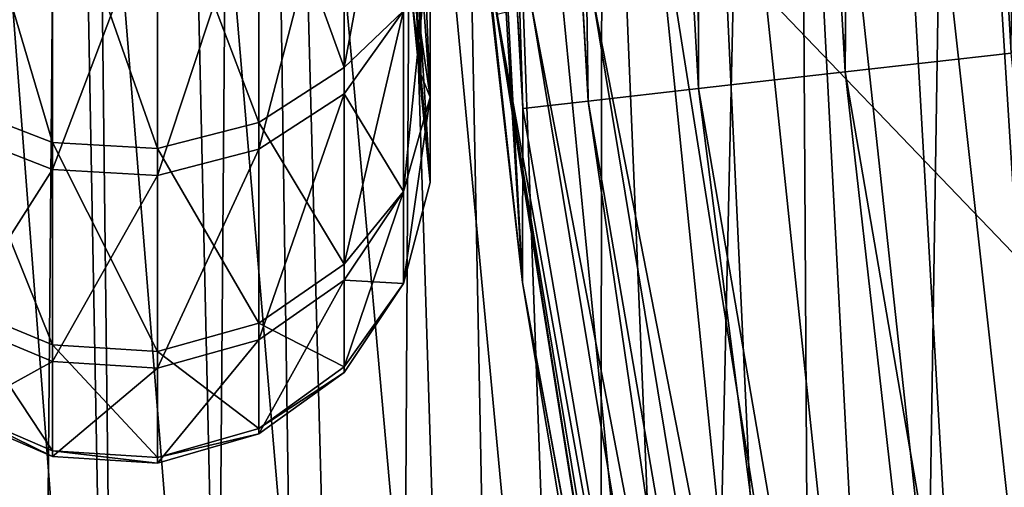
# Model space of a CAD drawing. Header units: metres. Extents: x -82 to 113, y -109 to 109.
# Tile 84 of 256: x -22.827 to -21.865, y -2.912 to -2.455. Entities that reach past the tile are written whole.
import ezdxf

# ---------------------------------------------------------------- set-up
doc = ezdxf.new("R2010")
doc.units = ezdxf.units.M
doc.layers.add('solid_20_382_013_XXX', color=7, linetype='CONTINUOUS')

msp = doc.modelspace()

# ---------------------------------------------------------------- linework, layer by layer
at = {"layer": 'solid_20_382_013_XXX'}
for points in [[(-22.846539, -8.532267, -57.571213), (-22.930996, 0, -57.253666), (-22.774828, 0, -57.913101)], [(-22.846539, -8.532267, -57.571213), (-22.774828, 0, -57.913101), (-22.675404, -8.532267, -58.202339)], [(-22.675404, -8.532267, -58.202339), (-22.774828, 0, -57.913101), (-22.607471, 0, -58.473431)], [(-22.675404, -8.532267, -58.202339), (-22.607471, 0, -58.473431), (-22.482573, -8.532267, -58.760853)], [(-22.482573, -8.532267, -58.760853), (-22.607471, 0, -58.473431), (-22.433176, 0, -58.942005)], [(-22.482573, -8.532267, -58.760853), (-22.433176, 0, -58.942005), (-22.266293, -8.532267, -59.252151)], [(-22.266293, -8.532267, -59.252151), (-22.433176, 0, -58.942005), (-22.255608, 0, -59.330441)], [(-22.266293, -8.532267, -59.252151), (-22.255608, 0, -59.330441), (-22.075895, 0, -59.65435)], [(-22.266293, -8.532267, -59.252151), (-22.075895, 0, -59.65435), (-22.024551, -8.532267, -59.681259)], [(-22.024551, -8.532267, -59.681259), (-22.075895, 0, -59.65435), (-21.892025, 0, -59.930138)], [(-22.024551, -8.532267, -59.681259), (-21.892025, 0, -59.930138), (-21.755308, -8.532267, -60.053158)], [(-21.755308, -8.532267, -60.053158), (-21.892025, 0, -59.930138), (-21.700045, 0, -60.171112)], [(-22.479877, -0.000002, 30.537271), (-22.5, -0.000005, 30.370859), (-22.335978, -2.71184, 30.370869)], [(-22.392744, -2.194313, 20.598726), (-22.335978, -2.71184, 30.370869), (-22.5, -0.000005, 30.370859)], [(-22.335798, -2.542124, 30.536896), (-22.479877, -0.000002, 30.537271), (-22.335978, -2.71184, 30.370869)], [(-22.335798, -2.542124, 30.536896), (-22.477579, -0.000002, 30.546383), (-22.479877, -0.000002, 30.537271)], [(-22.335798, -2.542124, 30.536896), (-22.415607, -0.000004, 30.703844), (-22.477579, -0.000002, 30.546383)], [(-22.271982, -2.534846, 30.703663), (-22.411833, -0.000004, 30.710726), (-22.415607, -0.000004, 30.703844)], [(-22.271982, -2.534846, 30.703663), (-22.415607, -0.000004, 30.703844), (-22.335798, -2.542124, 30.536896)], [(-22.271982, -2.534846, 30.703663), (-22.306988, -0.000006, 30.853296), (-22.411833, -0.000004, 30.710726)], [(-22.164013, -2.522545, 30.853298), (-22.170372, -0.000007, 30.964624), (-22.306988, -0.000006, 30.853296)], [(-22.271982, -2.534846, 30.703663), (-22.164013, -2.522545, 30.853298), (-22.306988, -0.000006, 30.853296)], [(-22.164013, -2.522545, 30.853298), (-22.163078, -0.000007, 30.96911), (-22.170372, -0.000007, 30.964624)], [(-22.164013, -2.522545, 30.853298), (-22.020891, -2.506246, 30.969244), (-22.163078, -0.000007, 30.96911)], [(-22.020891, -2.506246, 30.969244), (-22.009583, -0.000008, 31.038523), (-22.163078, -0.000007, 30.96911)], [(-22.020891, -2.506246, 30.969244), (-21.999926, -0.000008, 31.041477), (-22.009583, -0.000008, 31.038523)], [(-22.020891, -2.506246, 30.969244), (-21.85861, -2.487769, 31.041655), (-21.999926, -0.000008, 31.041477)], [(-21.85861, -2.487769, 31.041655), (-21.835417, -0.000008, 31.069738), (-21.999926, -0.000008, 31.041477)], [(-21.723564, -3.407035, -21.593143), (-21.836975, -1.728144, -21.455805), (-21.911688, -1.741318, -21.591366)], [(-21.805984, -3.433358, -21.730185), (-21.911688, -1.741318, -21.591366), (-21.991743, -1.754918, -21.723179)], [(-21.723564, -3.407035, -21.593143), (-21.911688, -1.741318, -21.591366), (-21.805984, -3.433358, -21.730185)], [(-21.894032, -3.461006, -21.861691), (-21.991743, -1.754918, -21.723179), (-22.076839, -1.768885, -21.851089)], [(-21.805984, -3.433358, -21.730185), (-21.991743, -1.754918, -21.723179), (-21.894032, -3.461006, -21.861691)], [(-21.987339, -3.48985, -21.987364), (-22.076839, -1.768885, -21.851089), (-22.166658, -1.783161, -21.97497)], [(-21.894032, -3.461006, -21.861691), (-22.076839, -1.768885, -21.851089), (-21.987339, -3.48985, -21.987364)], [(-22.085522, -3.51976, -22.106941), (-22.166658, -1.783161, -21.97497), (-22.260674, -1.79768, -22.094988)], [(-21.987339, -3.48985, -21.987364), (-22.166658, -1.783161, -21.97497), (-22.085522, -3.51976, -22.106941)], [(-22.188007, -3.550585, -22.220455), (-22.260674, -1.79768, -22.094988), (-22.358221, -1.812348, -22.21158)], [(-22.085522, -3.51976, -22.106941), (-22.260674, -1.79768, -22.094988), (-22.188007, -3.550585, -22.220455)], [(-22.293993, -3.582074, -22.328594), (-22.358221, -1.812348, -22.21158), (-22.458622, -1.827063, -22.325249)], [(-22.188007, -3.550585, -22.220455), (-22.358221, -1.812348, -22.21158), (-22.293993, -3.582074, -22.328594)], [(-22.402617, -3.61394, -22.432243), (-22.458622, -1.827063, -22.325249), (-22.561201, -1.84172, -22.436487)], [(-22.293993, -3.582074, -22.328594), (-22.458622, -1.827063, -22.325249), (-22.402617, -3.61394, -22.432243)], [(-22.51302, -3.645896, -22.53229), (-22.561201, -1.84172, -22.436487), (-22.665396, -1.856219, -22.545792)], [(-22.402617, -3.61394, -22.432243), (-22.561201, -1.84172, -22.436487), (-22.51302, -3.645896, -22.53229)], [(-22.624443, -3.677662, -22.629625), (-22.665396, -1.856219, -22.545792), (-22.770792, -1.870491, -22.653582)], [(-22.51302, -3.645896, -22.53229), (-22.665396, -1.856219, -22.545792), (-22.624443, -3.677662, -22.629625)], [(-22.736397, -3.709079, -22.724905), (-22.770792, -1.870491, -22.653582), (-22.877174, -1.884591, -22.760042)], [(-22.624443, -3.677662, -22.629625), (-22.770792, -1.870491, -22.653582), (-22.736397, -3.709079, -22.724905)], [(-22.736397, -3.709079, -22.724905), (-22.877174, -1.884591, -22.760042), (-22.849089, -3.740412, -22.817947)], [(-22.510216, -2.501785, 18.72204), (-22.452126, -2.188853, 18.37801), (-22.452126, -2.446542, 18.801516)], [(-22.510216, -2.501785, 18.72204), (-22.510216, -2.224362, 18.284098), (-22.452126, -2.188853, 18.37801)], [(-20.591038, -2.188748, 13.601759), (-20.24855, -4.359875, 13.442054), (-22.205284, -2.319389, 14.354494)], [(-22.392744, -2.194313, 20.598726), (-22.390171, -2.220417, 20.475779), (-22.335978, -2.71184, 30.370869)], [(-22.390171, -2.220417, 20.475779), (-22.388002, -2.242181, 20.339706), (-22.335978, -2.71184, 30.370869)], [(-22.593607, -2.272132, 18.247248), (-22.510216, -2.224362, 18.284098), (-22.510216, -2.501785, 18.72204)], [(-22.388002, -2.242181, 20.339706), (-22.386454, -2.25758, 20.191536), (-22.335978, -2.71184, 30.370869)], [(-22.795204, -2.575181, 18.684547), (-22.889679, -2.538806, 18.703129), (-22.889679, -2.257278, 18.258707)], [(-22.795204, -2.28962, 18.233757), (-22.795204, -2.575181, 18.684547), (-22.889679, -2.257278, 18.258707)], [(-22.593607, -2.581776, 21.252661), (-22.510216, -2.527496, 21.226324), (-22.510216, -2.259124, 21.66987)], [(-22.593607, -2.581776, 21.252661), (-22.510216, -2.259124, 21.66987), (-22.593607, -2.307641, 21.705732)], [(-22.510216, -2.259124, 21.66987), (-22.510216, -2.527496, 21.226324), (-22.452126, -2.446438, 21.198696)], [(-22.386454, -2.25758, 20.191536), (-22.385756, -2.264499, 20.03636), (-22.335978, -2.71184, 30.370869)], [(-22.385756, -2.264499, 20.03636), (-22.376648, -2.352786, 14.626369), (-22.335978, -2.71184, 30.370869)], [(-22.593607, -2.272132, 18.247248), (-22.593607, -2.555512, 18.694595), (-22.692482, -2.294773, 18.229782)], [(-22.593607, -2.272132, 18.247248), (-22.510216, -2.501785, 18.72204), (-22.593607, -2.555512, 18.694595)], [(-22.795204, -2.325401, 21.718861), (-22.889679, -2.292555, 21.69458), (-22.889679, -2.564898, 21.244471)], [(-22.692482, -2.580977, 18.681587), (-22.795204, -2.575181, 18.684547), (-22.795204, -2.28962, 18.233757)], [(-22.692482, -2.294773, 18.229782), (-22.692482, -2.580977, 18.681587), (-22.795204, -2.28962, 18.233757)], [(-22.593607, -2.555512, 18.694595), (-22.692482, -2.580977, 18.681587), (-22.692482, -2.294773, 18.229782)], [(-22.593607, -2.307641, 21.705732), (-22.692482, -2.330635, 21.722729), (-22.692482, -2.607502, 21.265142)], [(-22.593607, -2.581776, 21.252661), (-22.593607, -2.307641, 21.705732), (-22.692482, -2.607502, 21.265142)], [(-22.435389, -2.308664, 21.015928), (-22.426174, -2.367222, 21.13376), (-22.426174, -2.531028, 20.695023)], [(-22.435389, -2.401376, 20.771643), (-22.435389, -2.308664, 21.015928), (-22.426174, -2.531028, 20.695023)], [(-22.795204, -2.601647, 21.262302), (-22.795204, -2.325401, 21.718861), (-22.889679, -2.564898, 21.244471)], [(-22.692482, -2.330635, 21.722729), (-22.795204, -2.325401, 21.718861), (-22.795204, -2.601647, 21.262302)], [(-22.267723, -2.431216, 14.398043), (-22.205284, -2.319389, 14.354494), (-21.840427, -4.62135, 14.184359)], [(-20.24855, -4.359875, 13.442054), (-21.840427, -4.62135, 14.184359), (-22.205284, -2.319389, 14.354494)], [(-22.692482, -2.607502, 21.265142), (-22.692482, -2.330635, 21.722729), (-22.795204, -2.601647, 21.262302)], [(-22.445387, -2.330898, 20.696434), (-22.435389, -2.401376, 20.771643), (-22.435389, -2.46832, 20.519075)], [(-22.445387, -2.330898, 20.696434), (-22.435389, -2.46832, 20.519075), (-22.435389, -2.508775, 20.260937)], [(-22.445387, -2.421332, 20.235073), (-22.445387, -2.330898, 20.696434), (-22.435389, -2.508775, 20.260937)], [(-22.445387, -2.330899, 19.303568), (-22.435389, -2.46832, 19.480925), (-22.435389, -2.401376, 19.228357)], [(-22.445387, -2.330899, 19.303568), (-22.445387, -2.421332, 19.764931), (-22.435389, -2.46832, 19.480925)], [(-22.376648, -2.352786, 14.626369), (-22.005571, -4.690932, 14.454974), (-22.335978, -2.71184, 30.370869)], [(-22.360781, -2.449949, 14.564706), (-22.005571, -4.690932, 14.454974), (-22.376648, -2.352786, 14.626369)], [(-22.426174, -2.367219, 18.866232), (-22.452126, -2.623218, 19.264708), (-22.452126, -2.446542, 18.801516)], [(-22.426174, -2.367219, 18.866232), (-22.426174, -2.531026, 19.304972), (-22.452126, -2.623218, 19.264708)], [(-22.426174, -2.367222, 21.13376), (-22.452126, -2.446438, 21.198696), (-22.452126, -2.623155, 20.735519)], [(-22.426174, -2.531028, 20.695023), (-22.426174, -2.367222, 21.13376), (-22.452126, -2.623155, 20.735519)], [(-22.435389, -2.401376, 19.228357), (-22.426174, -2.531026, 19.304972), (-22.426174, -2.367219, 18.866232)], [(-22.435389, -2.46832, 20.519075), (-22.435389, -2.401376, 20.771643), (-22.426174, -2.531028, 20.695023)], [(-22.435389, -2.401376, 19.228357), (-22.435389, -2.46832, 19.480925), (-22.426174, -2.531026, 19.304972)], [(-22.445387, -2.421332, 20.235073), (-22.435389, -2.508775, 20.260937), (-22.435389, -2.522309, 20)], [(-22.445387, -2.421332, 19.764931), (-22.435389, -2.522309, 20), (-22.435389, -2.508775, 19.739063)], [(-22.445387, -2.421332, 19.764931), (-22.445387, -2.421332, 20.235073), (-22.435389, -2.522309, 20)], [(-22.445387, -2.421332, 19.764931), (-22.435389, -2.508775, 19.739063), (-22.435389, -2.46832, 19.480925)], [(-22.267723, -2.431216, 14.398043), (-21.87204, -4.826264, 14.213533), (-22.327274, -2.441557, 14.472493)], [(-22.267723, -2.431216, 14.398043), (-21.840427, -4.62135, 14.184359), (-21.87204, -4.826264, 14.213533)], [(-22.327274, -2.441557, 14.472493), (-21.929922, -4.846714, 14.287205), (-22.360781, -2.449949, 14.564706)], [(-21.87204, -4.826264, 14.213533), (-21.929922, -4.846714, 14.287205), (-22.327274, -2.441557, 14.472493)], [(-22.510216, -2.527496, 21.226324), (-22.452126, -2.623155, 20.735519), (-22.452126, -2.446438, 21.198696)], [(-22.510216, -2.694011, 19.203501), (-22.452126, -2.446542, 18.801516), (-22.452126, -2.623218, 19.264708)], [(-22.510216, -2.694011, 19.203501), (-22.510216, -2.501785, 18.72204), (-22.452126, -2.446542, 18.801516)], [(-22.360781, -2.449949, 14.564706), (-21.962074, -4.863312, 14.378786), (-22.005571, -4.690932, 14.454974)], [(-21.929922, -4.846714, 14.287205), (-21.962074, -4.863312, 14.378786), (-22.360781, -2.449949, 14.564706)], [(-22.435389, -2.46832, 20.519075), (-22.426174, -2.531028, 20.695023), (-22.426174, -2.614254, 20.234156)], [(-22.435389, -2.508775, 20.260937), (-22.435389, -2.46832, 20.519075), (-22.426174, -2.614254, 20.234156)], [(-22.435389, -2.46832, 19.480925), (-22.435389, -2.508775, 19.739063), (-22.426174, -2.531026, 19.304972)], [(-22.020891, -2.506246, 30.969244), (-21.596535, -4.980409, 30.969397), (-21.85861, -2.487769, 31.041655)], [(-22.593607, -2.555512, 18.694595), (-22.510216, -2.501785, 18.72204), (-22.510216, -2.694011, 19.203501)], [(-22.435389, -2.522309, 20), (-22.435389, -2.508775, 20.260937), (-22.426174, -2.614254, 20.234156)], [(-22.435389, -2.508775, 19.739063), (-22.426174, -2.614254, 19.765837), (-22.426174, -2.531026, 19.304972)], [(-22.435389, -2.508775, 19.739063), (-22.435389, -2.522309, 20), (-22.426174, -2.614254, 19.765837)], [(-22.164013, -2.522545, 30.853298), (-21.736834, -5.012787, 30.853374), (-22.020891, -2.506246, 30.969244)], [(-21.736834, -5.012787, 30.853374), (-21.596535, -4.980409, 30.969397), (-22.020891, -2.506246, 30.969244)], [(-22.593607, -2.767992, 20.756931), (-22.510216, -2.709797, 20.741018), (-22.510216, -2.527496, 21.226324)], [(-22.593607, -2.767992, 20.756931), (-22.510216, -2.527496, 21.226324), (-22.593607, -2.581776, 21.252661)], [(-22.510216, -2.527496, 21.226324), (-22.510216, -2.709797, 20.741018), (-22.452126, -2.623155, 20.735519)], [(-22.435389, -2.522309, 20), (-22.426174, -2.614254, 20.234156), (-22.426174, -2.614254, 19.765837)], [(-22.271982, -2.534846, 30.703663), (-21.84264, -5.037218, 30.703682), (-22.164013, -2.522545, 30.853298)], [(-21.84264, -5.037218, 30.703682), (-21.736834, -5.012787, 30.853374), (-22.164013, -2.522545, 30.853298)], [(-22.795204, -2.773047, 19.180134), (-22.889679, -2.733877, 19.191715), (-22.889679, -2.538806, 18.703129)], [(-22.795204, -2.575181, 18.684547), (-22.795204, -2.773047, 19.180134), (-22.889679, -2.538806, 18.703129)], [(-22.426174, -2.531026, 19.304972), (-22.452126, -2.713033, 19.752247), (-22.452126, -2.623218, 19.264708)], [(-22.426174, -2.531026, 19.304972), (-22.426174, -2.614254, 19.765837), (-22.452126, -2.713033, 19.752247)], [(-22.426174, -2.531028, 20.695023), (-22.452126, -2.623155, 20.735519), (-22.452126, -2.713012, 20.24799)], [(-22.426174, -2.614254, 20.234156), (-22.426174, -2.531028, 20.695023), (-22.452126, -2.713012, 20.24799)], [(-22.271982, -2.534846, 30.703663), (-22.335798, -2.542124, 30.536896), (-21.905134, -5.051663, 30.53688)], [(-22.271982, -2.534846, 30.703663), (-21.905134, -5.051663, 30.53688), (-21.84264, -5.037218, 30.703682)], [(-21.905134, -5.051663, 30.53688), (-22.335798, -2.542124, 30.536896), (-22.335978, -2.71184, 30.370869)], [(-22.593607, -2.555512, 18.694595), (-22.593607, -2.751868, 19.186396), (-22.692482, -2.580977, 18.681587)], [(-22.593607, -2.555512, 18.694595), (-22.510216, -2.694011, 19.203501), (-22.593607, -2.751868, 19.186396)], [(-22.795204, -2.601647, 21.262302), (-22.889679, -2.564898, 21.244471), (-22.889679, -2.749897, 20.751984)], [(-22.692482, -2.779289, 19.178289), (-22.795204, -2.773047, 19.180134), (-22.795204, -2.575181, 18.684547)], [(-22.692482, -2.580977, 18.681587), (-22.692482, -2.779289, 19.178289), (-22.795204, -2.575181, 18.684547)], [(-22.593607, -2.751868, 19.186396), (-22.692482, -2.779289, 19.178289), (-22.692482, -2.580977, 18.681587)], [(-22.593607, -2.581776, 21.252661), (-22.692482, -2.607502, 21.265142), (-22.692482, -2.795574, 20.764475)], [(-22.593607, -2.767992, 20.756931), (-22.593607, -2.581776, 21.252661), (-22.692482, -2.795574, 20.764475)], [(-22.795204, -2.789296, 20.762756), (-22.795204, -2.601647, 21.262302), (-22.889679, -2.749897, 20.751984)], [(-22.692482, -2.607502, 21.265142), (-22.795204, -2.601647, 21.262302), (-22.795204, -2.789296, 20.762756)], [(-22.692482, -2.795574, 20.764475), (-22.692482, -2.607502, 21.265142), (-22.795204, -2.789296, 20.762756)], [(-22.426174, -2.614254, 20.234156), (-22.452126, -2.713012, 20.24799), (-22.452126, -2.713033, 19.752247)], [(-22.426174, -2.614254, 19.765837), (-22.426174, -2.614254, 20.234156), (-22.452126, -2.713033, 19.752247)], [(-22.510216, -2.709797, 20.741018), (-22.452126, -2.713012, 20.24799), (-22.452126, -2.623155, 20.735519)], [(-22.510216, -2.794497, 19.712088), (-22.452126, -2.623218, 19.264708), (-22.452126, -2.713033, 19.752247)], [(-22.510216, -2.794497, 19.712088), (-22.510216, -2.694011, 19.203501), (-22.452126, -2.623218, 19.264708)], [(-22.593607, -2.751868, 19.186396), (-22.510216, -2.694011, 19.203501), (-22.510216, -2.794497, 19.712088)], [(-22.593607, -2.859948, 20.235426), (-22.510216, -2.799819, 20.230476), (-22.510216, -2.709797, 20.741018)], [(-22.593607, -2.859948, 20.235426), (-22.510216, -2.709797, 20.741018), (-22.593607, -2.767992, 20.756931)], [(-22.510216, -2.709797, 20.741018), (-22.510216, -2.799819, 20.230476), (-22.452126, -2.713012, 20.24799)], [(-22.005571, -4.690932, 14.454974), (-21.846241, -5.384399, 30.371178), (-22.335978, -2.71184, 30.370869)], [(-21.905134, -5.051663, 30.53688), (-22.335978, -2.71184, 30.370869), (-21.846241, -5.384399, 30.371178)], [(-22.510216, -2.799819, 20.230476), (-22.452126, -2.713033, 19.752247), (-22.452126, -2.713012, 20.24799)], [(-22.510216, -2.799819, 20.230476), (-22.510216, -2.794497, 19.712088), (-22.452126, -2.713033, 19.752247)], [(-22.795204, -2.876481, 19.70364), (-22.889679, -2.83585, 19.707827), (-22.889679, -2.733877, 19.191715)], [(-22.795204, -2.773047, 19.180134), (-22.795204, -2.876481, 19.70364), (-22.889679, -2.733877, 19.191715)], [(-22.795204, -2.789296, 20.762756), (-22.889679, -2.749897, 20.751984), (-22.889679, -2.841251, 20.233887)], [(-22.593607, -2.751868, 19.186396), (-22.593607, -2.854511, 19.705904), (-22.692482, -2.779289, 19.178289)], [(-22.593607, -2.751868, 19.186396), (-22.510216, -2.794497, 19.712088), (-22.593607, -2.854511, 19.705904)], [(-22.593607, -2.767992, 20.756931), (-22.692482, -2.795574, 20.764475), (-22.692482, -2.888446, 20.237772)], [(-22.593607, -2.859948, 20.235426), (-22.593607, -2.767992, 20.756931), (-22.692482, -2.888446, 20.237772)], [(-22.692482, -2.882955, 19.702972), (-22.795204, -2.876481, 19.70364), (-22.795204, -2.773047, 19.180134)], [(-22.692482, -2.779289, 19.178289), (-22.692482, -2.882955, 19.702972), (-22.795204, -2.773047, 19.180134)], [(-22.593607, -2.854511, 19.705904), (-22.692482, -2.882955, 19.702972), (-22.692482, -2.779289, 19.178289)], [(-22.795204, -2.881959, 20.237238), (-22.795204, -2.789296, 20.762756), (-22.889679, -2.841251, 20.233887)], [(-22.692482, -2.795574, 20.764475), (-22.795204, -2.789296, 20.762756), (-22.795204, -2.881959, 20.237238)], [(-22.692482, -2.888446, 20.237772), (-22.692482, -2.795574, 20.764475), (-22.795204, -2.881959, 20.237238)], [(-22.593607, -2.854511, 19.705904), (-22.510216, -2.794497, 19.712088), (-22.510216, -2.799819, 20.230476)], [(-22.593607, -2.854511, 19.705904), (-22.510216, -2.799819, 20.230476), (-22.593607, -2.859948, 20.235426)], [(-22.795204, -2.881959, 20.237238), (-22.889679, -2.841251, 20.233887), (-22.889679, -2.83585, 19.707827)], [(-22.795204, -2.876481, 19.70364), (-22.795204, -2.881959, 20.237238), (-22.889679, -2.83585, 19.707827)], [(-22.593607, -2.854511, 19.705904), (-22.593607, -2.859948, 20.235426), (-22.692482, -2.882955, 19.702972)], [(-22.593607, -2.859948, 20.235426), (-22.692482, -2.888446, 20.237772), (-22.692482, -2.882955, 19.702972)], [(-22.692482, -2.888446, 20.237772), (-22.795204, -2.881959, 20.237238), (-22.795204, -2.876481, 19.70364)], [(-22.692482, -2.882955, 19.702972), (-22.692482, -2.888446, 20.237772), (-22.795204, -2.876481, 19.70364)]]:
    msp.add_3dface(points, dxfattribs=at)

doc.saveas('drawing.dxf')
